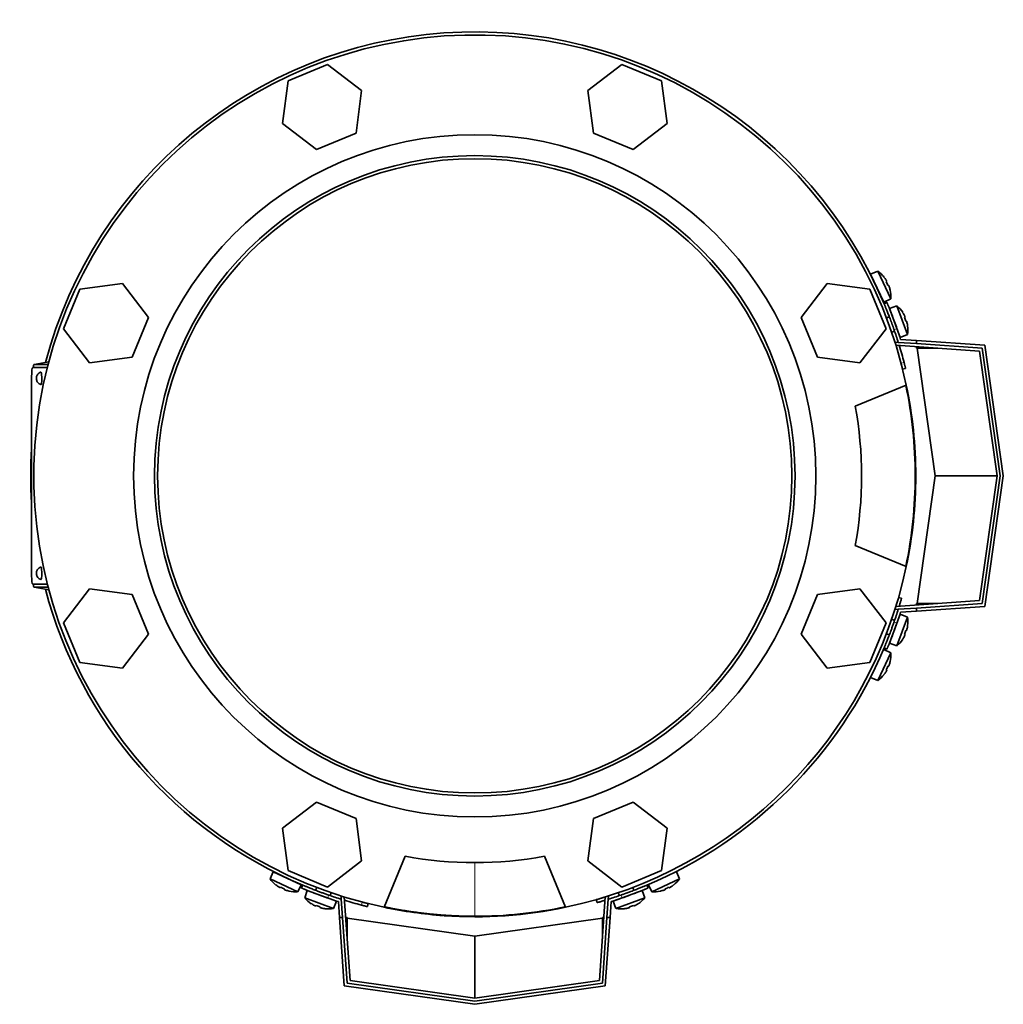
# Model space of a CAD drawing. Header units: millimetres. Extents: x 400 to 1291, y -2194 to 1779.
# Tile 1 of 31: x 403 to 720, y -2194 to -1875. Entities that reach past the tile are written whole.
import ezdxf

# ---------------------------------------------------------------- set-up
doc = ezdxf.new("R2010")
doc.units = ezdxf.units.MM
for name, color, linetype in [('M5X8_UNI7687', 7, 'Continuous'), ('MID_344-5', 7, 'Continuous'), ('VSI344-454_FILTR', 7, 'Continuous'), ('VSI344-454_FLANG', 7, 'Continuous'), ('VSI344-454_TERMI', 7, 'Continuous'), ('VSI344-454_TESTA', 7, 'Continuous'), ('VSI344_DIFFUSORE', 7, 'Continuous')]:
    doc.layers.add(name, color=color, linetype=linetype)

# ---------------------------------------------------------------- blocks, each defined once
blk = doc.blocks.new('SE2')
at = {"layer": 'M5X8_UNI7687', "color": 7, "linetype": 'Continuous', "lineweight": 35}
for p, q in [((679.93, -1956.63), (677.63, -1957.62)), ((679.93, -1956.63), (684.1, -1965.56)), ((681.86, -1966.68), (677.63, -1957.62)), ((681.93, -1958.56), (681.94, -1958.53)), ((682.8, -1959.94), (682.62, -1960.04)), ((683.4, -1961.23), (683.21, -1961.3)), ((683.9, -1962.79), (683.93, -1962.79)), ((681.86, -1966.68), (684.1, -1965.56)), ((686.14, -1967.89), (683.77, -1968.68)), ((683.77, -1968.68), (687.19, -1978.07)), ((689.51, -1977.15), (686.14, -1967.89)), ((683.66, -1971.38), (682.72, -1971.72)), ((687.97, -1969.98), (687.98, -1969.96)), ((688.71, -1971.44), (688.53, -1971.53)), ((689.2, -1972.78), (689, -1972.83)), ((684.43, -1976.42), (685.37, -1976.07)), ((689.56, -1974.37), (689.59, -1974.38)), ((687.19, -1978.07), (689.51, -1977.15)), ((687.19, -2067.52), (683.77, -2076.92)), ((686.14, -2077.71), (689.51, -2068.44)), ((689.51, -2068.44), (687.19, -2067.52)), ((685.37, -2069.52), (684.43, -2069.18)), ((689.56, -2071.22), (689.59, -2071.21)), ((682.72, -2073.88), (683.66, -2074.22)), ((688.71, -2074.15), (688.53, -2074.07)), ((689.2, -2072.82), (689, -2072.76)), ((683.77, -2076.92), (686.14, -2077.71)), ((687.97, -2075.61), (687.98, -2075.63)), ((684.1, -2080.03), (679.93, -2088.97)), ((684.1, -2080.03), (681.86, -2078.91)), ((683.4, -2084.36), (683.21, -2084.29)), ((683.9, -2082.8), (683.93, -2082.8)), ((681.93, -2087.04), (681.94, -2087.06)), ((682.8, -2085.65), (682.62, -2085.55)), ((677.63, -2087.97), (679.93, -2088.97)), ((484.51, -2150.74), (483.52, -2153.03)), ((484.51, -2150.74), (493.58, -2154.96)), ((615.86, -2153.03), (614.87, -2150.74)), ((492.46, -2157.2), (483.52, -2153.03)), ((615.86, -2153.03), (606.92, -2157.2)), ((485.45, -2155.04), (485.43, -2155.05)), ((486.84, -2155.91), (486.94, -2155.73)), ((488.12, -2156.51), (488.19, -2156.32)), ((489.68, -2157.01), (489.69, -2157.03)), ((492.46, -2157.2), (493.58, -2154.96)), ((495.57, -2156.87), (494.78, -2159.24)), ((504.97, -2160.29), (495.57, -2156.87)), ((498.61, -2155.83), (498.27, -2156.76)), ((502.97, -2158.48), (503.31, -2157.54)), ((603.81, -2156.87), (594.41, -2160.29)), ((596.07, -2157.54), (596.41, -2158.48)), ((601.11, -2156.76), (600.77, -2155.83)), ((604.6, -2159.24), (603.81, -2156.87)), ((605.8, -2154.96), (606.92, -2157.2)), ((609.7, -2157.01), (609.69, -2157.03)), ((611.26, -2156.51), (611.19, -2156.32)), ((612.54, -2155.91), (612.44, -2155.73)), ((613.93, -2155.04), (613.95, -2155.05)), ((494.78, -2159.24), (504.05, -2162.62)), ((504.05, -2162.62), (504.97, -2160.29)), ((594.41, -2160.29), (595.33, -2162.62)), ((595.33, -2162.62), (604.6, -2159.24)), ((496.88, -2161.07), (496.86, -2161.09)), ((498.34, -2161.82), (498.42, -2161.63)), ((499.67, -2162.3), (499.72, -2162.11)), ((501.27, -2162.67), (501.27, -2162.69)), ((598.11, -2162.67), (598.11, -2162.69)), ((599.71, -2162.3), (599.66, -2162.11)), ((601.05, -2161.82), (600.96, -2161.63)), ((602.5, -2161.07), (602.52, -2161.09))]:
    blk.add_line(p, q, dxfattribs=at)
for centre, radius, start, end in [((674.13, -1964.77), 10, 38.5916, 54.5414), ((678.02, -1959.64), 0.5, 5.7321, 25), ((674.13, -1964.77), 10, 355.4586, 11.4084), ((680.56, -1965.08), 0.5, 25, 44.2679), ((679.65, -1975.49), 10, 33.5916, 49.5414), ((686.03, -1976.36), 0.5, 20, 39.2041), ((679.65, -1975.49), 10, 350.4586, 6.4084), ((679.65, -2070.1), 10, 353.5916, 9.5414), ((686.03, -2069.23), 0.5, 320.7959, 340), ((683.98, -2074.87), 0.5, 340, 359.4451), ((679.65, -2070.1), 10, 310.4586, 326.4084), ((674.13, -2080.82), 10, 348.5916, 4.5414), ((674.13, -2080.82), 10, 305.4586, 321.4084), ((491.66, -2147.23), 10, 215.4586, 231.4084), ((486.54, -2151.13), 0.5, 245, 264.2679), ((491.97, -2153.67), 0.5, 225.7321, 245), ((607.72, -2147.23), 10, 308.5916, 324.5414), ((491.66, -2147.23), 10, 258.5916, 274.5414), ((497.62, -2157.09), 0.5, 250, 269.4626), ((607.72, -2147.23), 10, 265.4586, 281.4084), ((502.39, -2152.76), 10, 220.4586, 236.4084), ((503.26, -2159.14), 0.5, 230.7959, 250), ((596.12, -2159.14), 0.5, 290, 309.2041), ((596.99, -2152.76), 10, 303.5916, 319.5414), ((502.39, -2152.76), 10, 263.5916, 279.5414), ((596.99, -2152.76), 10, 260.4586, 276.4084)]:
    blk.add_arc(centre, radius, start, end, dxfattribs=at)
for centre, major_axis, ratio, start_param, end_param in [((674.14, -1964.77), (-4.23, 9.06), 0.996195, 4.833518, 4.948078), ((676.13, -1963.84), (3.91, -8.39), 0.811251, 1.49595, 1.645642), ((674.14, -1964.77), (4.23, -9.06), 0.996195, 1.335108, 1.449667), ((679.66, -1975.49), (-3.42, 9.4), 0.996195, 4.833518, 4.948078), ((681.72, -1974.74), (3.17, -8.7), 0.811251, 1.49595, 1.645642), ((679.66, -1975.49), (3.42, -9.4), 0.996195, 1.335108, 1.449667), ((679.66, -2070.1), (3.42, 9.4), 0.996195, 4.833518, 4.948078), ((679.66, -2070.1), (-3.42, -9.4), 0.996195, 1.335108, 1.449667), ((681.72, -2070.85), (-3.17, -8.7), 0.811251, 1.49595, 1.645642), ((676.13, -2081.75), (-3.91, -8.39), 0.811251, 1.49595, 1.645642), ((674.14, -2080.83), (4.23, 9.06), 0.996195, 4.833518, 4.948078), ((674.14, -2080.83), (-4.23, -9.06), 0.996195, 1.335108, 1.449667), ((491.66, -2147.24), (-9.06, 4.23), 0.996195, 1.335108, 1.449667), ((490.73, -2149.23), (-8.39, 3.91), 0.811251, 1.49595, 1.645642), ((491.66, -2147.24), (9.06, -4.23), 0.996195, 4.833518, 4.948078), ((607.72, -2147.24), (-9.06, -4.23), 0.996195, 1.335108, 1.449667), ((608.65, -2149.23), (-8.39, -3.91), 0.811251, 1.49595, 1.645642), ((607.72, -2147.24), (9.06, 4.23), 0.996195, 4.833518, 4.948078), ((502.38, -2152.77), (-9.4, 3.42), 0.996195, 1.335108, 1.449667), ((501.63, -2154.83), (-8.7, 3.17), 0.811251, 1.49595, 1.645642), ((502.38, -2152.77), (9.4, -3.42), 0.996195, 4.833518, 4.948078), ((597, -2152.77), (-9.4, -3.42), 0.996195, 1.335108, 1.449667), ((597.75, -2154.83), (-8.7, -3.17), 0.811251, 1.49595, 1.645642), ((597, -2152.77), (9.4, 3.42), 0.996195, 4.833518, 4.948078)]:
    blk.add_ellipse(centre, major_axis=major_axis, ratio=ratio, start_param=start_param, end_param=end_param, dxfattribs=at)
for points in [[(682.8, -1959.94), (682.8, -1959.94), (682.8, -1959.94), (682.81, -1959.93), (682.8, -1959.92), (682.8, -1959.9), (682.79, -1959.88), (682.79, -1959.86), (682.77, -1959.83), (682.76, -1959.8), (682.74, -1959.77), (682.73, -1959.73), (682.71, -1959.69), (682.69, -1959.65), (682.66, -1959.62), (682.64, -1959.58), (682.62, -1959.54), (682.6, -1959.51), (682.59, -1959.49)], [(683.61, -1961.68), (683.61, -1961.66), (683.59, -1961.63), (683.58, -1961.59), (683.56, -1961.54), (683.55, -1961.5), (683.53, -1961.46), (683.52, -1961.42), (683.5, -1961.39), (683.49, -1961.35), (683.47, -1961.32), (683.46, -1961.3), (683.44, -1961.27), (683.43, -1961.26), (683.42, -1961.24), (683.41, -1961.23), (683.41, -1961.23), (683.4, -1961.23), (683.4, -1961.23)], [(688.71, -1971.44), (688.71, -1971.44), (688.72, -1971.44), (688.72, -1971.43), (688.72, -1971.41), (688.72, -1971.4), (688.71, -1971.38), (688.7, -1971.35), (688.7, -1971.33), (688.68, -1971.29), (688.67, -1971.26), (688.66, -1971.22), (688.64, -1971.18), (688.62, -1971.14), (688.6, -1971.1), (688.59, -1971.06), (688.56, -1971.02), (688.55, -1970.99), (688.54, -1970.97)], [(689.37, -1973.24), (689.36, -1973.23), (689.36, -1973.19), (689.34, -1973.15), (689.33, -1973.1), (689.32, -1973.06), (689.31, -1973.02), (689.3, -1972.98), (689.28, -1972.94), (689.27, -1972.91), (689.26, -1972.87), (689.25, -1972.85), (689.24, -1972.82), (689.23, -1972.81), (689.22, -1972.79), (689.21, -1972.78), (689.2, -1972.78), (689.2, -1972.78), (689.2, -1972.78)], [(688.54, -2074.62), (688.55, -2074.6), (688.56, -2074.57), (688.59, -2074.53), (688.6, -2074.49), (688.62, -2074.45), (688.64, -2074.41), (688.66, -2074.37), (688.67, -2074.33), (688.68, -2074.3), (688.7, -2074.27), (688.7, -2074.24), (688.71, -2074.21), (688.72, -2074.19), (688.72, -2074.18), (688.72, -2074.16), (688.72, -2074.16), (688.71, -2074.15), (688.71, -2074.15)], [(689.2, -2072.82), (689.2, -2072.82), (689.2, -2072.82), (689.21, -2072.81), (689.22, -2072.8), (689.23, -2072.79), (689.24, -2072.77), (689.25, -2072.75), (689.26, -2072.72), (689.27, -2072.69), (689.28, -2072.65), (689.3, -2072.61), (689.31, -2072.57), (689.32, -2072.53), (689.33, -2072.49), (689.34, -2072.45), (689.36, -2072.4), (689.36, -2072.37), (689.37, -2072.35)], [(683.4, -2084.36), (683.4, -2084.36), (683.41, -2084.36), (683.41, -2084.36), (683.42, -2084.35), (683.43, -2084.34), (683.44, -2084.32), (683.46, -2084.3), (683.47, -2084.27), (683.49, -2084.24), (683.5, -2084.21), (683.52, -2084.17), (683.53, -2084.13), (683.55, -2084.09), (683.56, -2084.05), (683.58, -2084.01), (683.59, -2083.96), (683.61, -2083.93), (683.61, -2083.91)], [(682.59, -2086.1), (682.6, -2086.09), (682.62, -2086.06), (682.64, -2086.02), (682.66, -2085.98), (682.69, -2085.94), (682.71, -2085.9), (682.73, -2085.86), (682.74, -2085.83), (682.76, -2085.79), (682.77, -2085.76), (682.79, -2085.74), (682.79, -2085.71), (682.8, -2085.69), (682.8, -2085.68), (682.81, -2085.66), (682.8, -2085.65), (682.8, -2085.65), (682.8, -2085.65)], [(486.39, -2155.7), (486.4, -2155.7), (486.43, -2155.72), (486.47, -2155.75), (486.51, -2155.77), (486.55, -2155.79), (486.59, -2155.81), (486.62, -2155.83), (486.66, -2155.85), (486.69, -2155.87), (486.72, -2155.88), (486.75, -2155.89), (486.77, -2155.9), (486.79, -2155.91), (486.81, -2155.91), (486.82, -2155.91), (486.83, -2155.91), (486.84, -2155.91), (486.84, -2155.91)], [(488.12, -2156.51), (488.12, -2156.51), (488.12, -2156.51), (488.13, -2156.52), (488.14, -2156.53), (488.15, -2156.54), (488.17, -2156.55), (488.19, -2156.56), (488.22, -2156.58), (488.25, -2156.59), (488.28, -2156.61), (488.32, -2156.62), (488.36, -2156.64), (488.4, -2156.65), (488.44, -2156.67), (488.48, -2156.68), (488.53, -2156.7), (488.56, -2156.71), (488.58, -2156.72)], [(610.81, -2156.72), (610.82, -2156.71), (610.85, -2156.7), (610.9, -2156.68), (610.94, -2156.67), (610.98, -2156.65), (611.02, -2156.64), (611.06, -2156.62), (611.1, -2156.61), (611.13, -2156.59), (611.16, -2156.58), (611.19, -2156.56), (611.21, -2156.55), (611.23, -2156.54), (611.24, -2156.53), (611.25, -2156.52), (611.26, -2156.51), (611.26, -2156.51), (611.26, -2156.51)], [(612.54, -2155.91), (612.54, -2155.91), (612.55, -2155.91), (612.56, -2155.91), (612.57, -2155.91), (612.59, -2155.91), (612.61, -2155.9), (612.63, -2155.89), (612.66, -2155.88), (612.69, -2155.87), (612.72, -2155.85), (612.76, -2155.83), (612.79, -2155.81), (612.83, -2155.79), (612.87, -2155.77), (612.91, -2155.75), (612.95, -2155.72), (612.98, -2155.7), (613, -2155.7)], [(497.87, -2161.65), (497.88, -2161.65), (497.91, -2161.67), (497.96, -2161.69), (498, -2161.71), (498.04, -2161.73), (498.08, -2161.75), (498.12, -2161.76), (498.15, -2161.78), (498.19, -2161.79), (498.22, -2161.8), (498.25, -2161.81), (498.27, -2161.82), (498.29, -2161.82), (498.31, -2161.82), (498.32, -2161.82), (498.33, -2161.82), (498.33, -2161.82), (498.34, -2161.82)], [(499.67, -2162.3), (499.67, -2162.3), (499.67, -2162.31), (499.68, -2162.32), (499.69, -2162.32), (499.7, -2162.33), (499.72, -2162.34), (499.74, -2162.35), (499.77, -2162.36), (499.8, -2162.38), (499.83, -2162.39), (499.87, -2162.4), (499.91, -2162.41), (499.95, -2162.43), (500, -2162.44), (500.04, -2162.45), (500.09, -2162.46), (500.12, -2162.47), (500.14, -2162.47)], [(599.24, -2162.47), (599.26, -2162.47), (599.29, -2162.46), (599.34, -2162.45), (599.38, -2162.44), (599.43, -2162.43), (599.47, -2162.41), (599.51, -2162.4), (599.55, -2162.39), (599.58, -2162.38), (599.61, -2162.36), (599.64, -2162.35), (599.66, -2162.34), (599.68, -2162.33), (599.7, -2162.32), (599.7, -2162.32), (599.71, -2162.31), (599.71, -2162.3), (599.71, -2162.3)], [(601.05, -2161.82), (601.05, -2161.82), (601.05, -2161.82), (601.06, -2161.82), (601.07, -2161.82), (601.09, -2161.82), (601.11, -2161.82), (601.13, -2161.81), (601.16, -2161.8), (601.19, -2161.79), (601.23, -2161.78), (601.26, -2161.76), (601.3, -2161.75), (601.34, -2161.73), (601.38, -2161.71), (601.42, -2161.69), (601.47, -2161.67), (601.5, -2161.65), (601.51, -2161.65)]]:
    blk.add_open_spline(points, degree=3, dxfattribs=at)
at = {"layer": 'MID_344-5', "color": 7, "linetype": 'Continuous', "lineweight": 35}
for p, q in [((685.54, -1979.78), (685.56, -1979.59)), ((685.56, -1979.59), (686.55, -1979.66)), ((712.82, -1982.5), (685.8, -1980.61)), ((718.48, -2022.8), (712.82, -1982.5)), ((712.82, -2063.09), (718.48, -2022.8)), ((685.8, -2064.98), (712.82, -2063.09)), ((685.56, -2066), (685.54, -2065.81)), ((686.55, -2065.93), (685.56, -2066)), ((506.48, -2158.66), (506.67, -2158.65)), ((506.55, -2159.66), (506.48, -2158.66)), ((507.5, -2158.91), (509.39, -2185.92)), ((589.99, -2185.92), (591.88, -2158.91)), ((592.71, -2158.65), (592.9, -2158.66)), ((592.9, -2158.66), (592.83, -2159.66)), ((509.39, -2185.92), (549.69, -2191.58)), ((549.69, -2191.58), (589.99, -2185.92))]:
    blk.add_line(p, q, dxfattribs=at)
at = {"layer": 'VSI344-454_FILTR', "color": 4, "linetype": 'Continuous', "lineweight": 9}
for p, q in [((687.46, -1986.39), (688.43, -1986.14)), ((685.91, -2064.98), (685.81, -2064.95)), ((513.04, -2161.54), (513.28, -2160.57)), ((591.84, -2158.92), (591.87, -2159.01))]:
    blk.add_line(p, q, dxfattribs=at)
at = {"layer": 'VSI344-454_FILTR', "color": 7, "linetype": 'Continuous', "lineweight": 35}
for p, q in [((687.96, -1988.32), (688.93, -1988.08)), ((687.63, -2062.35), (686.67, -2062.07)), ((588.97, -2159.78), (589.24, -2160.74)), ((514.97, -2162.03), (515.22, -2161.06))]:
    blk.add_line(p, q, dxfattribs=at)
for start, end in [(22.7725, 165.1916), (14.7986, 17.0656), (176.4875, 183.5125), (194.8084, 247.2275), (292.8017, 337.1983), (252.9344, 255.2014)]:
    blk.add_arc((549.69, -2022.8), 143.5, start, end, dxfattribs=at)
for points, knots in [([(687.96, -1988.32), (687.96, -1988.32), (687.96, -1988.32), (687.95, -1988.31), (687.95, -1988.29), (687.94, -1988.26), (687.93, -1988.22), (687.91, -1988.15), (687.88, -1988.01), (687.82, -1987.76), (687.74, -1987.47), (687.66, -1987.17), (687.59, -1986.89), (687.53, -1986.64), (687.48, -1986.47), (687.46, -1986.39)], [0, 0, 0, 0, 0.042103, 0.083814, 0.125314, 0.166786, 0.208415, 0.250382, 0.376122, 0.50071, 0.625019, 0.750518, 0.833796, 0.916472, 1, 1, 1, 1]), ([(688.43, -1986.14), (688.44, -1986.19), (688.46, -1986.27), (688.5, -1986.4), (688.53, -1986.52), (688.56, -1986.64), (688.59, -1986.76), (688.64, -1986.96), (688.71, -1987.22), (688.79, -1987.52), (688.85, -1987.76), (688.89, -1987.92), (688.91, -1988.02), (688.93, -1988.07), (688.93, -1988.08), (688.93, -1988.08)], [0, 0, 0, 0, 0.04197, 0.083551, 0.124921, 0.166263, 0.207758, 0.249586, 0.375032, 0.499366, 0.623892, 0.749699, 0.833235, 0.916179, 1, 1, 1, 1]), ([(687.63, -2062.35), (687.63, -2062.35), (687.63, -2062.35), (687.63, -2062.37), (687.62, -2062.39), (687.61, -2062.42), (687.6, -2062.46), (687.59, -2062.51), (687.55, -2062.62), (687.5, -2062.82), (687.39, -2063.18), (687.26, -2063.62), (687.14, -2064.04), (687.03, -2064.39), (686.95, -2064.65), (686.9, -2064.82), (686.87, -2064.9)], [0, 0, 0, 0, 0.0360916, 0.0718605, 0.1074196, 0.142884, 0.1783694, 0.2139916, 0.2498648, 0.3760321, 0.5002654, 0.6243037, 0.7502673, 0.8128325, 0.8748978, 0.9284754, 0.9284754, 0.9284754, 0.9284754]), ([(513.28, -2160.57), (513.32, -2160.58), (513.41, -2160.6), (513.53, -2160.63), (513.66, -2160.67), (513.78, -2160.7), (513.9, -2160.73), (514.1, -2160.78), (514.36, -2160.85), (514.66, -2160.92), (514.9, -2160.98), (515.06, -2161.02), (515.16, -2161.05), (515.21, -2161.06), (515.21, -2161.06), (515.22, -2161.06)], [0, 0, 0, 0, 0.04197, 0.083551, 0.124921, 0.166263, 0.207758, 0.249586, 0.375033, 0.499366, 0.623892, 0.749699, 0.833235, 0.916179, 1, 1, 1, 1]), ([(588.97, -2159.78), (588.97, -2159.78), (588.97, -2159.78), (588.99, -2159.77), (589.01, -2159.76), (589.04, -2159.76), (589.08, -2159.74), (589.13, -2159.73), (589.24, -2159.7), (589.44, -2159.64), (589.8, -2159.54), (590.24, -2159.41), (590.66, -2159.28), (591.01, -2159.17), (591.28, -2159.09), (591.56, -2159.01), (591.75, -2158.95), (591.84, -2158.92)], [0, 0, 0, 0, 0.036092, 0.07186, 0.10742, 0.142884, 0.178369, 0.213991, 0.249865, 0.376032, 0.500265, 0.624303, 0.750267, 0.812832, 0.874898, 0.937082, 1, 1, 1, 1]), ([(591.8, -2159.98), (591.8, -2159.98), (591.74, -2160), (591.64, -2160.03), (591.48, -2160.08), (591.33, -2160.12), (591.17, -2160.17), (590.9, -2160.25), (590.51, -2160.37), (590.08, -2160.5), (589.72, -2160.6), (589.49, -2160.67), (589.36, -2160.7), (589.29, -2160.72), (589.25, -2160.74), (589.25, -2160.74), (589.24, -2160.74)], [0.0715916, 0.0715916, 0.0715916, 0.0715916, 0.0718269, 0.1073717, 0.1428229, 0.1782961, 0.2139067, 0.2497688, 0.3756794, 0.4997397, 0.6239373, 0.7501533, 0.812742, 0.8748331, 0.9370469, 1, 1, 1, 1]), ([(514.97, -2162.03), (514.97, -2162.03), (514.97, -2162.03), (514.96, -2162.03), (514.94, -2162.02), (514.91, -2162.02), (514.87, -2162.01), (514.8, -2161.99), (514.66, -2161.95), (514.41, -2161.89), (514.12, -2161.82), (513.82, -2161.74), (513.54, -2161.67), (513.29, -2161.6), (513.12, -2161.56), (513.04, -2161.54)], [0, 0, 0, 0, 0.042103, 0.083814, 0.125314, 0.166786, 0.208415, 0.250382, 0.376122, 0.50071, 0.625019, 0.750518, 0.833796, 0.916472, 1, 1, 1, 1])]:
    blk.add_open_spline(points, degree=3, knots=knots, dxfattribs=at)
at = {"layer": 'VSI344-454_FLANG', "color": 7, "linetype": 'Continuous', "lineweight": 35}
for p, q in [((502.13, -1889.88), (489.33, -1895.18)), ((513.13, -1898.31), (502.13, -1889.88)), ((597.25, -1889.88), (586.25, -1898.31)), ((610.05, -1895.18), (597.25, -1889.88)), ((489.33, -1895.18), (487.52, -1908.92)), ((611.86, -1908.92), (610.05, -1895.18)), ((511.32, -1912.05), (513.13, -1898.31)), ((586.25, -1898.31), (588.06, -1912.05)), ((487.52, -1908.92), (498.52, -1917.35)), ((600.87, -1917.35), (611.86, -1908.92)), ((498.52, -1917.35), (511.32, -1912.05)), ((588.06, -1912.05), (600.87, -1917.35)), ((422.07, -1962.44), (416.77, -1975.24)), ((435.81, -1960.63), (422.07, -1962.44)), ((444.25, -1971.62), (435.81, -1960.63)), ((663.57, -1960.63), (655.13, -1971.62)), ((677.31, -1962.44), (663.57, -1960.63)), ((682.61, -1975.24), (677.31, -1962.44)), ((438.95, -1984.42), (444.25, -1971.62)), ((655.13, -1971.62), (660.44, -1984.42)), ((416.77, -1975.24), (425.21, -1986.23)), ((674.17, -1986.23), (682.61, -1975.24)), ((425.21, -1986.23), (438.95, -1984.42)), ((660.44, -1984.42), (674.17, -1986.23)), ((672.65, -2000.3), (689.14, -1993.47)), ((689.14, -2052.13), (672.65, -2045.3)), ((425.21, -2059.36), (416.77, -2070.35)), ((438.95, -2061.17), (425.21, -2059.36)), ((444.25, -2073.97), (438.95, -2061.17)), ((660.44, -2061.17), (655.13, -2073.97)), ((674.17, -2059.36), (660.44, -2061.17)), ((682.61, -2070.35), (674.17, -2059.36)), ((416.77, -2070.35), (422.07, -2083.16)), ((677.31, -2083.16), (682.61, -2070.35)), ((435.81, -2084.96), (444.25, -2073.97)), ((655.13, -2073.97), (663.57, -2084.96)), ((422.07, -2083.16), (435.81, -2084.96)), ((663.57, -2084.96), (677.31, -2083.16)), ((498.52, -2128.24), (487.52, -2136.67)), ((511.32, -2133.54), (498.52, -2128.24)), ((600.87, -2128.24), (588.06, -2133.54)), ((611.86, -2136.67), (600.87, -2128.24)), ((513.13, -2147.28), (511.32, -2133.54)), ((588.06, -2133.54), (586.25, -2147.28)), ((487.52, -2136.67), (489.33, -2150.41)), ((610.05, -2150.41), (611.86, -2136.67)), ((502.13, -2155.71), (513.13, -2147.28)), ((520.36, -2162.25), (527.19, -2145.75)), ((572.19, -2145.75), (579.02, -2162.25)), ((586.25, -2147.28), (597.25, -2155.71)), ((489.33, -2150.41), (502.13, -2155.71)), ((597.25, -2155.71), (610.05, -2150.41))]:
    blk.add_line(p, q, dxfattribs=at)
for radius in [110.25, 103.5]:
    blk.add_circle((549.69, -2022.8), radius, dxfattribs=at)
for radius, start, end in [(142.5, 11.878, 258.122), (125, 349.6302, 10.3698), (142.5, 281.878, 348.122), (125, 259.6302, 280.3698)]:
    blk.add_arc((549.69, -2022.8), radius, start, end, dxfattribs=at)
at = {"layer": 'VSI344-454_TERMI', "color": 7, "linetype": 'Continuous', "lineweight": 35}
for p, q in [((682.9, -1966.8), (681.98, -1967.18)), ((687.3, -1978.71), (692.48, -1979.07)), ((692.48, -1979.07), (714.57, -1980.62)), ((692.48, -1980.07), (692.48, -1979.07)), ((686.55, -1979.66), (692.48, -1980.07)), ((713.69, -1981.56), (692.48, -1980.07)), ((692.48, -1981.54), (692.48, -1981.08)), ((692.68, -1981.56), (692.48, -1981.54)), ((699.36, -1981.56), (692.68, -1981.56)), ((698.48, -2022.8), (692.68, -1981.56)), ((719.49, -2022.8), (713.69, -1981.56)), ((714.57, -1980.62), (720.5, -2022.8)), ((692.68, -2064.04), (698.48, -2022.8)), ((718.48, -2022.8), (698.48, -2022.8)), ((713.69, -2064.04), (719.49, -2022.8)), ((720.5, -2022.8), (714.57, -2064.98)), ((692.48, -2064.05), (692.68, -2064.04)), ((692.48, -2065.52), (713.69, -2064.04)), ((692.48, -2064.05), (692.48, -2064.52)), ((714.57, -2064.98), (692.48, -2066.52)), ((699.36, -2064.04), (692.68, -2064.04)), ((686.55, -2065.93), (692.48, -2065.52)), ((687.3, -2066.88), (692.48, -2066.52)), ((692.48, -2066.52), (692.48, -2065.52)), ((681.98, -2078.41), (682.9, -2078.8)), ((494.08, -2155.08), (493.69, -2156)), ((605.69, -2156), (605.3, -2155.08)), ((505.6, -2160.41), (505.97, -2165.58)), ((506.55, -2159.66), (506.97, -2165.58)), ((592.83, -2159.66), (592.41, -2165.58)), ((593.78, -2160.41), (593.42, -2165.58)), ((507.51, -2187.68), (505.97, -2165.58)), ((505.97, -2165.58), (506.97, -2165.58)), ((506.97, -2165.58), (508.45, -2186.8)), ((508.44, -2165.58), (507.97, -2165.58)), ((508.44, -2165.58), (508.45, -2165.79)), ((508.45, -2165.79), (549.69, -2171.58)), ((508.45, -2172.46), (508.45, -2165.79)), ((549.69, -2171.58), (590.93, -2165.79)), ((590.93, -2186.8), (592.41, -2165.58)), ((590.93, -2165.79), (590.94, -2165.58)), ((590.93, -2172.46), (590.93, -2165.79)), ((590.94, -2165.58), (591.41, -2165.58)), ((593.42, -2165.58), (591.87, -2187.68)), ((592.41, -2165.58), (593.42, -2165.58)), ((549.69, -2191.58), (549.69, -2171.58)), ((549.69, -2193.6), (507.51, -2187.68)), ((508.45, -2186.8), (549.69, -2192.59)), ((549.69, -2192.59), (590.93, -2186.8)), ((591.87, -2187.68), (549.69, -2193.6))]:
    blk.add_line(p, q, dxfattribs=at)
at = {"layer": 'VSI344-454_TERMI', "color": 4, "linetype": 'Continuous', "lineweight": 9}
for p, q in [((686.13, -1975.2), (685.2, -1975.59)), ((685.2, -2070), (686.13, -2070.39)), ((502.48, -2158.31), (502.1, -2159.23)), ((597.28, -2159.23), (596.9, -2158.31))]:
    blk.add_line(p, q, dxfattribs=at)
at = {"layer": 'VSI344-454_TERMI', "color": 7, "linetype": 'Continuous', "lineweight": 35}
for radius, start, end in [(143.5, 17.4941, 19.2059), (144.5, 17.7643, 19.2308), (143.5, 340.7941, 342.5059), (144.5, 340.7692, 342.2357), (144.5, 250.7692, 252.2357), (143.5, 250.7941, 252.5059), (143.5, 287.4941, 289.2059), (144.5, 287.7643, 289.2308)]:
    blk.add_arc((549.69, -2022.8), radius, start, end, dxfattribs=at)
for points, knots in [([(685.2, -1975.59), (685.17, -1975.5), (685.11, -1975.31), (685.01, -1975.03), (684.91, -1974.75), (684.81, -1974.48), (684.71, -1974.21), (684.62, -1973.93), (684.52, -1973.66), (684.42, -1973.4), (684.32, -1973.13), (684.22, -1972.87), (684.13, -1972.6), (683.97, -1972.18), (683.75, -1971.6), (683.47, -1970.89), (683.21, -1970.23), (682.97, -1969.61), (682.75, -1969.06), (682.55, -1968.57), (682.38, -1968.15), (682.25, -1967.84), (682.16, -1967.62), (682.09, -1967.46), (682.04, -1967.34), (682, -1967.25), (681.98, -1967.19), (681.98, -1967.19), (681.98, -1967.18)], [0, 0, 0, 0, 0.021018, 0.041935, 0.062772, 0.083551, 0.104297, 0.125029, 0.145773, 0.166549, 0.187381, 0.20829, 0.2293, 0.250431, 0.312491, 0.374707, 0.437523, 0.500061, 0.562591, 0.625422, 0.687637, 0.749714, 0.79185, 0.833578, 0.875076, 0.916526, 0.958107, 1, 1, 1, 1]), ([(682.9, -1966.8), (682.9, -1966.8), (682.9, -1966.8), (682.9, -1966.81), (682.91, -1966.83), (682.93, -1966.87), (682.94, -1966.9), (682.96, -1966.95), (682.99, -1967.01), (683.02, -1967.08), (683.05, -1967.15), (683.08, -1967.24), (683.12, -1967.33), (683.19, -1967.49), (683.3, -1967.76), (683.47, -1968.19), (683.67, -1968.67), (683.89, -1969.23), (684.14, -1969.84), (684.4, -1970.5), (684.67, -1971.21), (684.92, -1971.87), (685.15, -1972.48), (685.34, -1973.01), (685.54, -1973.54), (685.73, -1974.09), (685.93, -1974.64), (686.06, -1975.02), (686.13, -1975.2)], [0, 0, 0, 0, 0.020996, 0.041893, 0.062713, 0.083477, 0.104209, 0.124931, 0.145666, 0.166436, 0.187264, 0.208173, 0.229184, 0.250319, 0.312379, 0.374611, 0.437429, 0.499972, 0.562503, 0.625328, 0.687536, 0.749604, 0.791737, 0.833471, 0.874985, 0.916457, 0.958069, 1, 1, 1, 1]), ([(681.98, -2078.41), (681.98, -2078.41), (681.98, -2078.41), (681.98, -2078.39), (681.99, -2078.37), (682.01, -2078.34), (682.02, -2078.3), (682.04, -2078.25), (682.07, -2078.19), (682.09, -2078.13), (682.12, -2078.05), (682.16, -2077.97), (682.2, -2077.88), (682.27, -2077.71), (682.38, -2077.44), (682.55, -2077.02), (682.75, -2076.53), (682.97, -2075.98), (683.21, -2075.37), (683.47, -2074.7), (683.75, -2074), (684, -2073.33), (684.22, -2072.73), (684.42, -2072.2), (684.62, -2071.66), (684.81, -2071.11), (685.01, -2070.56), (685.14, -2070.19), (685.2, -2070)], [0, 0, 0, 0, 0.020997, 0.041893, 0.062713, 0.083477, 0.104209, 0.124931, 0.145666, 0.166436, 0.187265, 0.208173, 0.229184, 0.250319, 0.312379, 0.374611, 0.437429, 0.499972, 0.562502, 0.625327, 0.687534, 0.749602, 0.791735, 0.833469, 0.874983, 0.916456, 0.958068, 1, 1, 1, 1]), ([(686.13, -2070.39), (686.09, -2070.48), (686.03, -2070.67), (685.93, -2070.95), (685.83, -2071.23), (685.73, -2071.5), (685.64, -2071.77), (685.54, -2072.05), (685.44, -2072.32), (685.34, -2072.58), (685.24, -2072.85), (685.15, -2073.11), (685.05, -2073.38), (684.89, -2073.8), (684.67, -2074.38), (684.4, -2075.09), (684.14, -2075.75), (683.89, -2076.37), (683.67, -2076.92), (683.47, -2077.41), (683.3, -2077.83), (683.17, -2078.14), (683.08, -2078.36), (683.01, -2078.52), (682.96, -2078.64), (682.93, -2078.73), (682.9, -2078.79), (682.9, -2078.79), (682.9, -2078.8)], [0, 0, 0, 0, 0.021018, 0.041934, 0.062771, 0.08355, 0.104295, 0.125028, 0.145771, 0.166547, 0.187379, 0.208288, 0.229298, 0.250429, 0.312489, 0.374705, 0.437522, 0.500061, 0.562591, 0.625422, 0.687637, 0.749714, 0.79185, 0.833578, 0.875077, 0.916526, 0.958107, 1, 1, 1, 1]), ([(502.1, -2159.23), (502, -2159.2), (501.82, -2159.14), (501.54, -2159.04), (501.26, -2158.94), (500.98, -2158.84), (500.71, -2158.74), (500.44, -2158.64), (500.17, -2158.55), (499.9, -2158.45), (499.64, -2158.35), (499.37, -2158.25), (499.11, -2158.15), (498.68, -2157.99), (498.1, -2157.77), (497.4, -2157.5), (496.73, -2157.24), (496.12, -2157), (495.57, -2156.78), (495.08, -2156.58), (494.66, -2156.41), (494.35, -2156.28), (494.13, -2156.19), (493.97, -2156.12), (493.84, -2156.07), (493.76, -2156.03), (493.7, -2156.01), (493.69, -2156.01), (493.69, -2156)], [0, 0, 0, 0, 0.021018, 0.041934, 0.062771, 0.08355, 0.104295, 0.125028, 0.145771, 0.166547, 0.187379, 0.208288, 0.229298, 0.250429, 0.312489, 0.374705, 0.437522, 0.500061, 0.562591, 0.625422, 0.687637, 0.749714, 0.79185, 0.833578, 0.875077, 0.916526, 0.958107, 1, 1, 1, 1]), ([(494.08, -2155.08), (494.08, -2155.08), (494.08, -2155.08), (494.09, -2155.09), (494.12, -2155.1), (494.15, -2155.11), (494.19, -2155.13), (494.23, -2155.15), (494.29, -2155.17), (494.36, -2155.2), (494.43, -2155.23), (494.52, -2155.27), (494.61, -2155.3), (494.78, -2155.37), (495.05, -2155.49), (495.47, -2155.66), (495.96, -2155.86), (496.51, -2156.08), (497.12, -2156.32), (497.78, -2156.58), (498.49, -2156.85), (499.15, -2157.1), (499.76, -2157.33), (500.29, -2157.53), (500.83, -2157.72), (501.37, -2157.92), (501.93, -2158.11), (502.3, -2158.24), (502.48, -2158.31)], [0, 0, 0, 0, 0.020997, 0.041893, 0.062713, 0.083477, 0.104209, 0.124931, 0.145666, 0.166436, 0.187265, 0.208173, 0.229184, 0.250319, 0.312379, 0.374611, 0.437429, 0.499972, 0.562502, 0.625327, 0.687534, 0.749602, 0.791735, 0.833469, 0.874983, 0.916456, 0.958068, 1, 1, 1, 1]), ([(596.9, -2158.31), (596.99, -2158.28), (597.18, -2158.21), (597.46, -2158.11), (597.73, -2158.02), (598.01, -2157.92), (598.28, -2157.82), (598.55, -2157.72), (598.82, -2157.62), (599.09, -2157.53), (599.36, -2157.43), (599.62, -2157.33), (599.88, -2157.23), (600.31, -2157.07), (600.89, -2156.85), (601.6, -2156.58), (602.26, -2156.32), (602.87, -2156.08), (603.42, -2155.86), (603.91, -2155.66), (604.33, -2155.49), (604.64, -2155.36), (604.87, -2155.26), (605.03, -2155.2), (605.15, -2155.15), (605.24, -2155.11), (605.29, -2155.09), (605.3, -2155.08), (605.3, -2155.08)], [0, 0, 0, 0, 0.021018, 0.041935, 0.062772, 0.083551, 0.104297, 0.125029, 0.145773, 0.166549, 0.187381, 0.20829, 0.2293, 0.250431, 0.312491, 0.374707, 0.437523, 0.500061, 0.562591, 0.625422, 0.687637, 0.749714, 0.79185, 0.833578, 0.875076, 0.916526, 0.958107, 1, 1, 1, 1]), ([(605.69, -2156), (605.69, -2156), (605.69, -2156), (605.67, -2156.01), (605.65, -2156.02), (605.62, -2156.03), (605.58, -2156.05), (605.53, -2156.07), (605.48, -2156.09), (605.41, -2156.12), (605.34, -2156.15), (605.25, -2156.19), (605.16, -2156.23), (604.99, -2156.3), (604.72, -2156.41), (604.3, -2156.58), (603.81, -2156.78), (603.26, -2157), (602.65, -2157.24), (601.99, -2157.5), (601.28, -2157.77), (600.61, -2158.03), (600.01, -2158.25), (599.48, -2158.45), (598.94, -2158.64), (598.4, -2158.84), (597.84, -2159.04), (597.47, -2159.17), (597.28, -2159.23)], [0, 0, 0, 0, 0.020996, 0.041893, 0.062713, 0.083477, 0.104209, 0.124931, 0.145666, 0.166436, 0.187264, 0.208173, 0.229184, 0.250319, 0.312379, 0.374611, 0.437429, 0.499972, 0.562503, 0.625328, 0.687536, 0.749604, 0.791737, 0.833471, 0.874985, 0.916457, 0.958069, 1, 1, 1, 1])]:
    blk.add_open_spline(points, degree=3, knots=knots, dxfattribs=at)
at = {"layer": 'VSI344-454_TESTA', "color": 7, "linetype": 'Continuous', "lineweight": 35}
for p, q in [((411.56, -1987.8), (406.83, -1987.8)), ((412.05, -1985.92), (407.31, -1986.8)), ((411.81, -1986.8), (407.32, -1986.8)), ((406.46, -1990.8), (406.46, -2054.8)), ((406.83, -2057.8), (411.56, -2057.8)), ((407.31, -2058.79), (412.05, -2059.68)), ((411.81, -2058.8), (407.32, -2058.8))]:
    blk.add_line(p, q, dxfattribs=at)
at = {"layer": 'VSI344-454_TESTA', "color": 4, "linetype": 'Continuous', "lineweight": 9}
for p, q in [((412.04, -1985.92), (407.32, -1986.8)), ((407.32, -2058.8), (412.04, -2059.67)), ((549.69, -2147.72), (549.69, -2165.15))]:
    blk.add_line(p, q, dxfattribs=at)
at = {"layer": 'VSI344-454_TESTA', "color": 7, "linetype": 'Continuous', "lineweight": 35}
for start, end in [(90, 270), (270, 90)]:
    blk.add_arc((549.69, -2022.8), 102.5, start, end, dxfattribs=at)
for centre, major_axis, start_param, end_param in [((406.83, -1990.8), (0, 3), 0, 1.570796), ((409.51, -1991.3), (0, -2), 0, 3.17279), ((409.51, -1991.3), (0, -2), 6.249549, 6.283185), ((409.51, -2054.3), (0, -2), 0, 3.17279), ((406.83, -2054.8), (0, 3), 1.570796, 3.141593), ((409.51, -2054.3), (0, -2), 6.249549, 6.283185)]:
    blk.add_ellipse(centre, major_axis=major_axis, ratio=0.121869, start_param=start_param, end_param=end_param, dxfattribs=at)
at = {"layer": 'VSI344-454_TESTA', "color": 4, "linetype": 'Continuous', "lineweight": 9}
for centre in [(408.02, -1991.3), (408.02, -2054.3)]:
    blk.add_ellipse(centre, major_axis=(0, 0.0635), ratio=0.121869, dxfattribs=at)
at = {"layer": 'VSI344-454_TESTA', "color": 7, "linetype": 'Continuous', "lineweight": 35}
for points, degree in [([(407.32, -1986.8), (407.13, -1986.8), (406.99, -1987.8)], 2), ([(406.99, -2057.8), (407.13, -2058.8), (407.32, -2058.8)], 2), ([(578.96, -2162.11), (569.34, -2164.13), (559.52, -2165.15), (549.69, -2165.15)], 3)]:
    blk.add_open_spline(points, degree=degree, dxfattribs=at)
for points, knots in [([(409.5, -1989.32), (409.46, -1989.32), (409.23, -1989.34), (408.86, -1989.57), (408.48, -1989.91), (408.23, -1990.27), (408.09, -1990.61), (408.02, -1990.92), (408, -1991.15), (408, -1991.27), (408, -1991.3)], [0, 0, 0, 0, 0.043411, 0.266302, 0.453394, 0.613667, 0.749313, 0.863359, 0.972829, 1, 1, 1, 1]), ([(408, -1991.3), (408, -1991.34), (408, -1991.57), (408.07, -1991.96), (408.3, -1992.45), (408.66, -1992.88), (409.11, -1993.19), (409.4, -1993.25), (409.5, -1993.27)], [0, 0, 0, 0, 0.046258, 0.268758, 0.425646, 0.653757, 0.894761, 1, 1, 1, 1]), ([(689, -1993.52), (691.02, -2003.14), (692.04, -2012.97), (692.04, -2032.62), (691.02, -2042.45), (689, -2052.07)], [0.0067105, 0.0067105, 0.0067105, 0.0067105, 0.5, 0.5, 0.9932949, 0.9932949, 0.9932949, 0.9932949]), ([(409.5, -2052.32), (409.46, -2052.32), (409.23, -2052.34), (408.86, -2052.57), (408.48, -2052.91), (408.23, -2053.27), (408.09, -2053.61), (408.02, -2053.92), (408, -2054.15), (408, -2054.27), (408, -2054.3)], [0, 0, 0, 0, 0.043411, 0.266302, 0.453394, 0.613667, 0.749313, 0.863359, 0.972829, 1, 1, 1, 1]), ([(408, -2054.3), (408, -2054.34), (408, -2054.57), (408.07, -2054.96), (408.3, -2055.45), (408.66, -2055.88), (409.11, -2056.19), (409.4, -2056.25), (409.5, -2056.27)], [0, 0, 0, 0, 0.046258, 0.268758, 0.425646, 0.653757, 0.894761, 1, 1, 1, 1])]:
    blk.add_open_spline(points, degree=3, knots=knots, dxfattribs=at)
blk.add_rational_spline([(520.42, -2162.11), (530.05, -2164.13), (539.85, -2165.15), (549.69, -2165.15)], [0.999854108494, 0.996331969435, 0.996380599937, 1], degree=3, dxfattribs=at)
at = {"layer": 'VSI344_DIFFUSORE', "color": 7, "linetype": 'Continuous', "lineweight": 35}
for start, end in [(0, 11.878), (348.122, 0), (258.122, 265.9495), (266.027, 281.878)]:
    blk.add_arc((549.69, -2022.8), 142.5, start, end, dxfattribs=at)

msp = doc.modelspace()

# ---------------------------------------------------------------- block references
msp.add_blockref('SE2', (0, 0))

doc.saveas('drawing.dxf')
